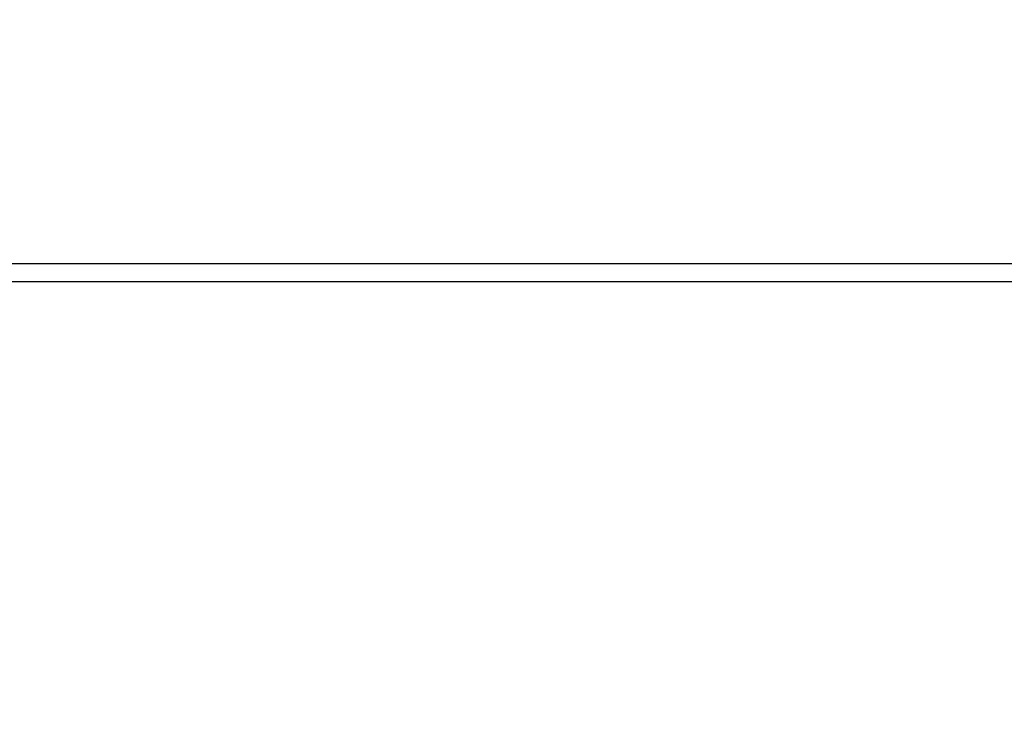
# Model space of a CAD drawing. Header units: inches. Extents: x 0 to 34, y 0 to 22.
# Tile 59 of 106: x 7.544 to 8.029, y 17.955 to 18.306. Entities that reach past the tile are written whole.
import ezdxf

# ---------------------------------------------------------------- set-up
doc = ezdxf.new("R2010")
doc.units = ezdxf.units.IN
doc.header["$LTSCALE"] = 1.87
doc.header["$MEASUREMENT"] = 0
doc.layers.get('0').update_dxf_attribs({"linetype": 'CONTINUOUS'})
doc.layers.add('DIMENSIONS', color=7, linetype='CONTINUOUS')
doc.styles.get("Standard").update_dxf_attribs({"font": 'txt', "width": 0.8})
doc.dimstyles.new('DIMSTYLE_2', dxfattribs={"dimtxt": 0.125, "dimasz": 0.18, "dimexe": 0.125, "dimexo": 0.0625, "dimgap": 0.0625, "dimtad": 0, "dimtih": 1, "dimtoh": 1, "dimlfac": 1.333333, "dimzin": 4, "dimdsep": 46, "dimtxsty": 'STANDARD', "dimblk": '_FILLED', "dimblk1": '_FILLED', "dimblk2": '_FILLED', "dimcen": 0.09, "dimadec": 0, "dimazin": 0, "dimtfac": 1, "dimtofl": 0, "dimtmove": 0, "dimatfit": 3, "dimldrblk": '_FILLED', "dimfxl": 1, "dimtolj": 1, "dimtzin": 4, "dimarcsym": 0})

# ---------------------------------------------------------------- blocks, each defined once
blk = doc.blocks.new('_FILLED')
at = {"color": 0, "linetype": 'BYBLOCK'}
blk.add_solid([(0, 0), (-1, 0.1736), (-1, -0.1736)], dxfattribs=at)
blk = doc.blocks.new('*D38')
at = {"layer": 'DIMENSIONS', "color": 2, "linetype": 'CONTINUOUS'}
for p, q in [((7.86668, 18.6577), (12.25022, 18.6577)), ((12.12522, 18.6577), (12.12522, 14.57708)), ((12.12522, 10.24645), (12.12522, 14.32708)), ((8.76285, 10.24645), (12.25022, 10.24645))]:
    blk.add_line(p, q, dxfattribs=at)
at = {"layer": 'DIMENSIONS', "color": 2, "linetype": 'CONTINUOUS', "xscale": 0.18, "yscale": 0.18, "zscale": 0.18}
for p, rotation in [((12.12522, 18.6577), 90), ((12.12522, 10.24645), 270)]:
    blk.add_blockref('_FILLED', p, dxfattribs=dict(at, rotation=rotation))
at = {"layer": 'DIMENSIONS', "color": 2, "linetype": 'CONTINUOUS', "insert": (12.12522, 14.51458), "char_height": 0.125, "width": 1.525, "attachment_point": 2, "line_spacing_factor": 0.9}
blk.add_mtext('(11.21{\\Ftxt.shx;\\W1.000000;\\H0.125000; }[284.9])', dxfattribs=at)

msp = doc.modelspace()

# ---------------------------------------------------------------- linework, layer by layer
at = {"color": 7, "linetype": 'CONTINUOUS'}
for p, q in [((3.37103, 18.18618), (9.6051, 18.18618)), ((9.6006, 18.1771), (3.37553, 18.1771))]:
    msp.add_line(p, q, dxfattribs=at)

# ---------------------------------------------------------------- dimensions: what is measured, and where the dimension line sits
at = {"layer": 'DIMENSIONS', "color": 2, "linetype": 'CONTINUOUS'}
dim = msp.add_linear_dim(base=(12.125219, 18.657702), p1=(8.700354, 10.246453), p2=(7.804184, 18.657702), angle=90, text='(<>)', dimstyle='DIMSTYLE_2', dxfattribs=at)
dim.commit()
dim.dimension.update_dxf_attribs({"geometry": '*D38', "text_midpoint": (12.125219, 14.452077), "dimtype": 160})

doc.saveas('drawing.dxf')
